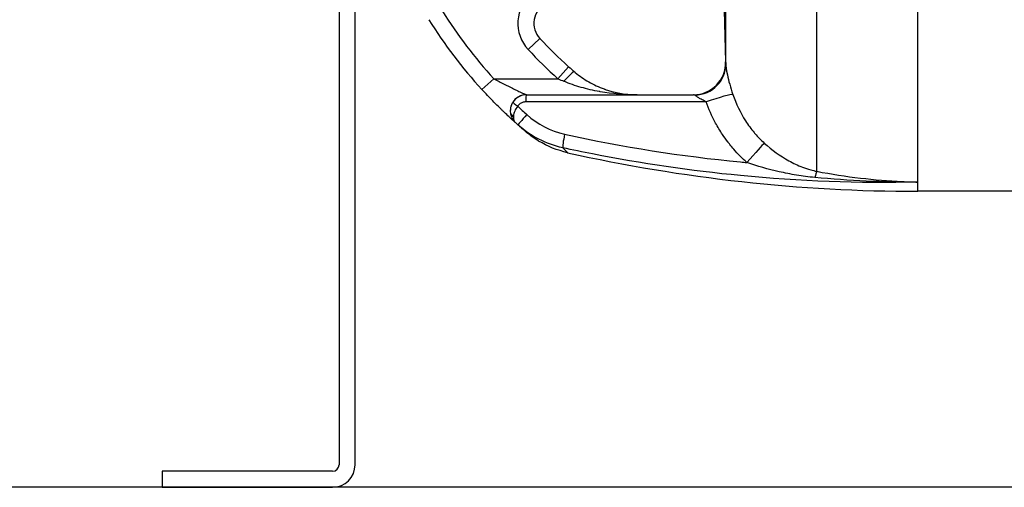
# Model space of a CAD drawing. Header units: millimetres. Extents: x 0 to 8400, y 0 to 5940.
# Tile 43 of 51: x 6299 to 6605, y 3512 to 3658. Entities that reach past the tile are written whole.
import ezdxf

# ---------------------------------------------------------------- set-up
doc = ezdxf.new("R2010")
doc.units = ezdxf.units.MM
doc.header["$LTSCALE"] = 20
doc.layers.add('02-LINIE-035', color=2, linetype='CONTINUOUS')
doc.layers.add('03-LINIE-050', color=3, linetype='CONTINUOUS')

msp = doc.modelspace()

# ---------------------------------------------------------------- linework, layer by layer
at = {"layer": '02-LINIE-035'}
for p, q in [((6546.68, 3610.59), (6546.68, 3864.17)), ((6518.35, 3643.92), (6518.35, 3830.84)), ((6398.1, 3787.38), (6398.1, 3519.38)), ((6403.1, 3519.38), (6403.1, 3787.38)), ((6516.98, 3691.84), (6518.22, 3644.59)), ((6578.1, 3607.25), (6578.1, 3680.74)), ((6460.56, 3651.87), (6456.89, 3648.47)), ((6518.3, 3644.63), (6518.22, 3644.64)), ((6469.49, 3643.12), (6466.17, 3639.38)), ((6442.55, 3636), (6446.23, 3639.38)), ((6446.23, 3639.38), (6466.17, 3639.38)), ((6456.35, 3634.38), (6456.36, 3634.38)), ((6456.36, 3634.38), (6508.3, 3634.38)), ((6578.1, 3604.38), (6578.1, 3607.25)), ((6612.22, 3604.38), (6578.1, 3604.38)), ((6343.1, 3517.38), (6343.1, 3512.38)), ((6396.1, 3517.38), (6343.1, 3517.38)), ((6343.1, 3512.38), (6396.1, 3512.38))]:
    msp.add_line(p, q, dxfattribs=at)
for centre, radius, start, end in [((6465.7, 3656.62), 12, 129.8488, 222.7389), ((6465.7, 3656.62), 7, 118.8325, 222.7389), ((6553.1, 3737.38), 145, 212.0754, 222.5211), ((6553.1, 3737.38), 150, 212.0754, 222.5211), ((6553.1, 3737.38), 126, 222.7389, 228.4253), ((6553.1, 3737.38), 131, 222.7389, 228.4253), ((6456.35, 3629.38), 5, 90, 180.9252), ((6578.1, 4104.38), 500, 257.4174, 270), ((6396.1, 3519.38), 7, 270, 0), ((6396.1, 3519.38), 2, 270, 0)]:
    msp.add_arc(centre, radius, start, end, dxfattribs=at)
for centre, major_axis, ratio, start_param, end_param in [((6508.3, 3644.38), (0, -10), 0.999978, 0, 1.596108), ((6508.35, 3643.67), (9.99, 0.46), 0.941438, 4.704327, 6.260479), ((6468.02, 3637.76), (3.25, 3.8), 0.105656, 0, 1.44771), ((6474.05, 3640.64), (-23.96, 9.36), 0.162972, 1.299884, 1.380622), ((6456.36, 3632.38), (0, 2), 0.105084, 0, 1.673623), ((6511.19, 3631.16), (9.44, 3.3), 0.061815, 0.116703, 1.438231), ((6453.86, 3631.05), (-1.66, 1.12), 0.145795, 0.008816, 1.542827), ((6453.37, 3628.99), (-1.98, -0.26), 0.601883, 0, 0.942653), ((6456.7, 3630.2), (-3.91, -4.24), 0.861739, 5.660318, 5.721192), ((6453.4, 3628.8), (-1.96, -0.39), 0.620947, 0, 0.865115), ((6456.83, 3630.08), (-3.93, -4.22), 0.529098, 5.661266, 5.722081), ((6554.99, 3738.36), (67.28, -131.55), 0.999934, 5.054648, 5.080664), ((6457.01, 3628.79), (-3.31, -3.74), 0.004968, 4.865162, 6.283185), ((6553.08, 3737.37), (-72.6, 131.25), 0.999897, 1.904208, 1.911943), ((6468.76, 3622.75), (-1.06, -4.89), 0.076337, 4.85735, 6.145479), ((6523.86, 3612.03), (6.63, 7.48), 0.0082, 0.211435, 1.403277), ((6545.02, 3601), (1.88, 9.82), 0.074371, 0.232232, 0.687786)]:
    msp.add_ellipse(centre, major_axis=major_axis, ratio=ratio, start_param=start_param, end_param=end_param, dxfattribs=at)
for points in [[(6518.3, 3644.63), (6518.31, 3644.63), (6518.32, 3644.39), (6518.35, 3643.92)], [(6469.49, 3643.12), (6470.08, 3642.59), (6470.67, 3642.07), (6471.27, 3641.57)], [(6471.27, 3641.57), (6471.36, 3641.49), (6471.45, 3641.42), (6471.53, 3641.34)], [(6456.36, 3634.38), (6454.71, 3634.38), (6453.12, 3633.53), (6452.2, 3632.16)], [(6508.71, 3634.26), (6508.57, 3634.34), (6508.43, 3634.38), (6508.3, 3634.38)], [(6456.48, 3628.24), (6459.84, 3625.24), (6463.85, 3623.09), (6468.24, 3622.12)], [(6467.65, 3617.92), (6462.46, 3619.04), (6457.68, 3621.52), (6453.69, 3625.05)], [(6455.66, 3623.34), (6455.44, 3623.52), (6455.17, 3623.76), (6454.86, 3624.03)], [(6455.64, 3623.35), (6455.44, 3623.52), (6455.19, 3623.74), (6454.91, 3623.98)], [(6469.18, 3616.39), (6469.18, 3616.39), (6469.18, 3616.39), (6469.18, 3616.39)], [(6578.1, 3607.25), (6567.39, 3607.17), (6556.68, 3607.65), (6546.01, 3608.67)]]:
    msp.add_open_spline(points, degree=3, dxfattribs=at)
for points, knots in [([(6518.35, 3643.92), (6518.38, 3643.41), (6518.47, 3642.31), (6518.84, 3640.57), (6519.2, 3638.83), (6519.83, 3636.61), (6520.54, 3634.51)], [0, 0, 0, 0, 0.5, 0.5, 0.5, 1, 1, 1, 1]), ([(6471.53, 3641.34), (6472.87, 3640.22), (6474.29, 3639.24), (6477.29, 3637.51), (6478.89, 3636.77), (6480.49, 3636.19)], [0, 0, 0, 0, 0.529178, 0.529178, 1.103805, 1.103805, 1.103805, 1.103805]), ([(6446.23, 3639.38), (6447.31, 3638.79), (6448.38, 3638.22), (6449.46, 3637.67), (6450.32, 3637.23), (6451.18, 3636.81), (6452.01, 3636.4), (6452.2, 3636.31), (6452.39, 3636.22), (6452.59, 3636.12), (6453.06, 3635.89), (6453.54, 3635.67), (6454, 3635.45), (6454.24, 3635.34), (6454.47, 3635.23), (6454.7, 3635.13), (6454.87, 3635.05), (6455.03, 3634.97), (6455.19, 3634.9), (6455.42, 3634.8), (6455.63, 3634.7), (6455.82, 3634.62), (6455.9, 3634.58), (6455.97, 3634.55), (6456.03, 3634.52), (6456.23, 3634.43), (6456.35, 3634.38), (6456.35, 3634.38)], [0, 0, 0, 0, 0.279238, 0.279238, 0.279238, 0.5, 0.5, 0.5, 0.552002, 0.552002, 0.552002, 0.681286, 0.681286, 0.681286, 0.75, 0.75, 0.75, 0.800923, 0.800923, 0.800923, 0.875, 0.875, 0.875, 0.906681, 0.906681, 0.906681, 1, 1, 1, 1]), ([(6490.75, 3634.38), (6486.92, 3634.38), (6483.07, 3634.69), (6479.27, 3635.35), (6479.19, 3635.36), (6479.11, 3635.37), (6479.03, 3635.39), (6477.13, 3635.73), (6475.24, 3636.15), (6473.36, 3636.69), (6471.55, 3637.21), (6469.78, 3637.82), (6468.02, 3638.57)], [0, 0, 0, 0, 0.5, 0.5, 0.5, 0.510879, 0.510879, 0.510879, 0.760128, 0.760128, 0.760128, 1, 1, 1, 1]), ([(6452.83, 3625.82), (6452.79, 3625.86), (6452.74, 3625.9), (6452.69, 3625.95), (6452.48, 3626.14), (6452.18, 3626.41), (6451.81, 3626.74), (6451.6, 3626.93), (6451.37, 3627.15), (6451.12, 3627.38), (6450.95, 3627.54), (6450.77, 3627.71), (6450.58, 3627.88), (6450.12, 3628.31), (6449.63, 3628.78), (6449.12, 3629.26), (6448.92, 3629.46), (6448.71, 3629.66), (6448.5, 3629.87), (6447.66, 3630.68), (6446.78, 3631.56), (6445.89, 3632.47), (6444.78, 3633.6), (6443.66, 3634.78), (6442.55, 3636)], [0, 0, 0, 0, 0.03379, 0.03379, 0.03379, 0.169557, 0.169557, 0.169557, 0.25, 0.25, 0.25, 0.306466, 0.306466, 0.306466, 0.444259, 0.444259, 0.444259, 0.5, 0.5, 0.5, 0.721826, 0.721826, 0.721826, 1, 1, 1, 1]), ([(6480.49, 3636.19), (6480.56, 3636.16), (6480.63, 3636.14), (6480.7, 3636.11), (6480.73, 3636.1), (6480.77, 3636.09), (6480.8, 3636.08), (6480.82, 3636.07), (6480.85, 3636.06), (6480.87, 3636.05)], [0.4841756, 0.4841756, 0.4841756, 0.4841756, 0.49512044, 0.49512044, 0.49512044, 0.5, 0.5, 0.5, 0.50377446, 0.50377446, 0.50377446, 0.50377446]), ([(6480.87, 3636.05), (6483.57, 3635.11), (6486.28, 3634.58), (6489.61, 3634.39), (6490.18, 3634.38), (6490.75, 3634.38)], [0, 0, 0, 0, 0.967435, 0.967435, 1.166742, 1.166742, 1.166742, 1.166742]), ([(6512.24, 3632.17), (6511.8, 3632.39), (6511.37, 3632.61), (6510.96, 3632.83), (6510.6, 3633.02), (6510.26, 3633.22), (6509.94, 3633.43), (6509.93, 3633.43), (6509.92, 3633.43), (6509.92, 3633.44), (6509.65, 3633.61), (6509.41, 3633.78), (6509.19, 3633.93), (6509.19, 3633.93), (6509.19, 3633.93), (6509.18, 3633.94), (6509, 3634.06), (6508.84, 3634.18), (6508.71, 3634.26)], [0, 0, 0, 0, 0.315553, 0.315553, 0.315553, 0.583864, 0.583864, 0.583864, 0.589444, 0.589444, 0.589444, 0.809999, 0.809999, 0.809999, 0.814148, 0.814148, 0.814148, 1, 1, 1, 1]), ([(6520.54, 3634.51), (6521.53, 3631.6), (6522.83, 3628.85), (6524.49, 3626.26), (6524.9, 3625.62), (6525.34, 3624.99), (6525.78, 3624.38), (6526.23, 3623.78), (6526.7, 3623.18), (6527.19, 3622.61), (6527.26, 3622.52), (6527.34, 3622.43), (6527.42, 3622.34), (6528.32, 3621.29), (6529.29, 3620.29), (6530.33, 3619.36)], [0, 0, 0, 0, 0.504061, 0.504061, 0.504061, 0.628889, 0.628889, 0.628889, 0.753092, 0.753092, 0.753092, 0.772384, 0.772384, 0.772384, 1, 1, 1, 1]), ([(6452.2, 3632.16), (6451.84, 3631.62), (6451.59, 3631.02), (6451.46, 3630.41), (6451.34, 3629.84), (6451.32, 3629.27), (6451.39, 3628.72)], [0, 0, 0, 0, 0.517352, 0.517352, 0.517352, 1, 1, 1, 1]), ([(6456.15, 3632.17), (6455.81, 3632.17), (6455.47, 3632.11), (6455.15, 3632), (6454.83, 3631.89), (6454.52, 3631.72), (6454.26, 3631.5), (6454.03, 3631.31), (6453.82, 3631.09), (6453.65, 3630.84)], [0, 0, 0, 0, 0.346227, 0.346227, 0.346227, 0.692595, 0.692595, 0.692595, 1, 1, 1, 1]), ([(6512.24, 3632.17), (6506.35, 3632.17), (6500.46, 3632.17), (6481.76, 3632.17), (6468.95, 3632.17), (6456.15, 3632.17)], [0, 0, 0, 0, 0.315066, 0.315066, 1, 1, 1, 1]), ([(6519.1, 3619.6), (6519.08, 3619.64), (6519.05, 3619.67), (6519.02, 3619.71), (6518.44, 3620.46), (6517.88, 3621.23), (6517.35, 3622.02), (6516.56, 3623.18), (6515.84, 3624.38), (6515.17, 3625.61), (6514.02, 3627.71), (6513.04, 3629.91), (6512.24, 3632.17)], [0, 0, 0, 0, 0.009223, 0.009223, 0.009223, 0.207241, 0.207241, 0.207241, 0.5, 0.5, 0.5, 1, 1, 1, 1]), ([(6451.44, 3628.41), (6451.52, 3628.01), (6451.64, 3627.63), (6451.79, 3627.28), (6451.94, 3626.96), (6452.11, 3626.66), (6452.31, 3626.39), (6452.39, 3626.28), (6452.48, 3626.17), (6452.57, 3626.07), (6452.61, 3626.03), (6452.66, 3625.98), (6452.7, 3625.94), (6452.72, 3625.92), (6452.74, 3625.9), (6452.76, 3625.88), (6452.77, 3625.87), (6452.79, 3625.86), (6452.8, 3625.85), (6452.8, 3625.84), (6452.81, 3625.84), (6452.81, 3625.83), (6452.81, 3625.83), (6452.82, 3625.83), (6452.82, 3625.83), (6452.82, 3625.82), (6452.82, 3625.82), (6452.83, 3625.82)], [0, 0, 0, 0, 0.372379, 0.372379, 0.372379, 0.720983, 0.720983, 0.720983, 0.867591, 0.867591, 0.867591, 0.935969, 0.935969, 0.935969, 0.968822, 0.968822, 0.968822, 0.98477, 0.98477, 0.98477, 0.992543, 0.992543, 0.992543, 0.995838, 0.995838, 0.995838, 1, 1, 1, 1]), ([(6453.65, 3630.84), (6453.26, 3630.32), (6452.94, 3629.79), (6452.72, 3629.26), (6452.51, 3628.77), (6452.39, 3628.3), (6452.34, 3627.87)], [0, 0, 0, 0, 0.517979, 0.517979, 0.517979, 1, 1, 1, 1]), ([(6452.31, 3627.62), (6452.3, 3627.31), (6452.31, 3627.02), (6452.36, 3626.77), (6452.43, 3626.36), (6452.59, 3626.03), (6452.83, 3625.82)], [0, 0, 0, 0, 0.3773337, 0.3773337, 0.3773337, 0.9999323, 0.9999323, 0.9999323, 0.9999323]), ([(6454.86, 3624.03), (6454.65, 3624.21), (6454.42, 3624.41), (6454.18, 3624.62), (6454.02, 3624.76), (6453.86, 3624.9), (6453.69, 3625.05)], [0.8695476, 0.8695476, 0.8695476, 0.8695476, 0.9491267, 0.9491267, 0.9491267, 1, 1, 1, 1]), ([(6456.19, 3622.88), (6456.07, 3622.98), (6455.89, 3623.14), (6455.66, 3623.34), (6455.66, 3623.34), (6455.66, 3623.34), (6455.66, 3623.34)], [0.6236244, 0.6236244, 0.6236244, 0.6236244, 0.7499587, 0.7499587, 0.7499587, 0.7499773, 0.7499773, 0.7499773, 0.7499773]), ([(6469.18, 3616.39), (6466.01, 3617.09), (6462.93, 3618.33), (6459.46, 3620.44), (6458.78, 3620.89), (6457.79, 3621.6), (6457.46, 3621.85), (6457.02, 3622.2), (6456.9, 3622.3), (6456.73, 3622.43), (6456.69, 3622.47), (6456.61, 3622.53), (6456.58, 3622.56), (6456.54, 3622.59), (6456.53, 3622.6), (6456.52, 3622.61), (6456.51, 3622.61), (6456.5, 3622.62), (6456.49, 3622.63), (6456.48, 3622.64), (6456.48, 3622.64), (6456.44, 3622.68), (6456.44, 3622.67), (6456.42, 3622.69), (6456.42, 3622.69), (6456.38, 3622.72), (6456.35, 3622.75), (6456.28, 3622.81), (6456.24, 3622.84), (6456.19, 3622.88)], [0, 0, 0, 0, 0.972334, 0.972334, 1.216488, 1.216488, 1.339477, 1.339477, 1.38559, 1.38559, 1.402885, 1.402885, 1.415887, 1.415887, 1.418895, 1.418895, 1.421915, 1.421915, 1.424944, 1.424944, 1.431049, 1.431049, 1.479644, 1.479644, 1.527643, 1.527643, 1.671653, 1.671653, 1.816613, 1.816613, 1.816613, 1.816613]), ([(6468.24, 3622.12), (6486.34, 3618.14), (6504.57, 3615.29), (6522.92, 3613.52), (6523.58, 3613.45), (6524.24, 3613.39), (6524.91, 3613.33)], [0, 0, 0, 0, 0.965203, 0.965203, 0.965203, 1, 1, 1, 1]), ([(6524.91, 3613.33), (6523.45, 3614.62), (6522.1, 3615.99), (6520.84, 3617.46), (6520.42, 3617.94), (6520.02, 3618.43), (6519.63, 3618.93), (6519.45, 3619.15), (6519.28, 3619.38), (6519.1, 3619.6)], [0, 0, 0, 0, 0.677989, 0.677989, 0.677989, 0.90028, 0.90028, 0.90028, 1, 1, 1, 1]), ([(6530.33, 3619.36), (6532.72, 3617.21), (6535.24, 3615.38), (6537.96, 3613.88), (6539.33, 3613.12), (6540.74, 3612.45), (6542.19, 3611.89), (6543.02, 3611.57), (6543.88, 3611.29), (6544.75, 3611.05), (6545.38, 3610.87), (6546.03, 3610.72), (6546.68, 3610.59)], [0, 0, 0, 0, 0.5, 0.5, 0.5, 0.751514, 0.751514, 0.751514, 0.895882, 0.895882, 0.895882, 1, 1, 1, 1]), ([(6578.1, 3607.25), (6559.69, 3606.81), (6541.21, 3607.5), (6522.89, 3609.27), (6507.49, 3610.75), (6492.17, 3613), (6476.95, 3616), (6473.84, 3616.61), (6470.75, 3617.25), (6467.65, 3617.92)], [0, 0, 0, 0, 0.497038, 0.497038, 0.497038, 0.91486, 0.91486, 0.91486, 1, 1, 1, 1]), ([(6467.66, 3617.92), (6468.03, 3617.54), (6468.34, 3617.23), (6468.58, 3616.98), (6468.97, 3616.59), (6469.18, 3616.39), (6469.18, 3616.39)], [0.000059, 0.000059, 0.000059, 0.000059, 0.1888474, 0.1888474, 0.1888474, 0.4998061, 0.4998061, 0.4998061, 0.4998061]), ([(6546.01, 3608.67), (6544.1, 3608.86), (6542.21, 3609.11), (6540.32, 3609.42), (6538.53, 3609.71), (6536.72, 3610.07), (6534.93, 3610.47), (6531.52, 3611.24), (6528.19, 3612.19), (6524.91, 3613.33)], [0, 0, 0, 0, 0.265918, 0.265918, 0.265918, 0.519268, 0.519268, 0.519268, 1, 1, 1, 1]), ([(6546.68, 3610.59), (6551.18, 3609.73), (6555.69, 3609.03), (6560.22, 3608.5), (6564.56, 3607.99), (6568.9, 3607.62), (6573.25, 3607.42), (6574.87, 3607.34), (6576.48, 3607.28), (6578.1, 3607.25)], [0, 0, 0, 0, 0.4325445, 0.4325445, 0.4325445, 0.8463181, 0.8463181, 0.8463181, 1, 1, 1, 1])]:
    msp.add_open_spline(points, degree=3, knots=knots, dxfattribs=at)
at = {"layer": '03-LINIE-050'}
msp.add_line((7539.1, 3512.38), (6179.3, 3512.38), dxfattribs=at)

doc.saveas('drawing.dxf')
